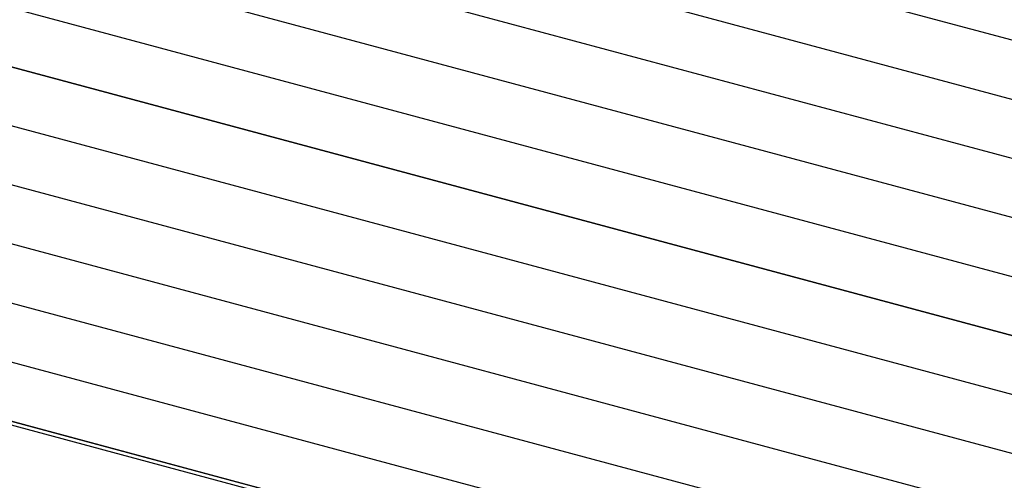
# Model space of a CAD drawing. Header units: millimetres. Extents: x 6 to 414, y 7 to 290.
# Tile 215 of 256: x 145.092 to 146.514, y 167.259 to 167.924. Entities that reach past the tile are written whole.
import ezdxf

# ---------------------------------------------------------------- set-up
doc = ezdxf.new("R2010")
doc.units = ezdxf.units.MM
doc.header["$LTSCALE"] = 23.1
for name, color, linetype in [('LABEL_2', 7, 'CONTINUOUS'), ('PRT0001_2', 7, 'CONTINUOUS'), ('PRT0002_2', 7, 'CONTINUOUS')]:
    doc.layers.add(name, color=color, linetype=linetype)

msp = doc.modelspace()

# ---------------------------------------------------------------- linework, layer by layer
at = {"layer": 'LABEL_2', "color": 7, "linetype": 'Continuous'}
for p, q in [((144.4711, 167.5017), (146.8234, 166.8705)), ((144.4765, 167.5056), (146.8288, 166.8744))]:
    msp.add_line(p, q, dxfattribs=at)
at = {"layer": 'PRT0001_2', "color": 7, "linetype": 'Continuous'}
for p, q in [((148.9485, 166.8174), (144.9161, 167.8995)), ((148.8613, 166.7555), (144.8288, 167.8376)), ((148.774, 166.6936), (144.7415, 167.7757)), ((148.6868, 166.6317), (144.6543, 167.7138)), ((148.5995, 166.5698), (144.567, 167.6519)), ((148.5122, 166.5079), (144.4798, 167.59)), ((148.425, 166.446), (144.3925, 167.5281))]:
    msp.add_line(p, q, dxfattribs=at)
at = {"layer": 'PRT0002_2', "color": 7, "linetype": 'Continuous'}
for p, q in [((144.4283, 168.4569), (150.309, 166.8789)), ((144.341, 168.395), (150.2217, 166.817)), ((144.2538, 168.3331), (150.1345, 166.7551)), ((144.1665, 168.2712), (150.0472, 166.6932)), ((144.0792, 168.2093), (149.9599, 166.6313)), ((143.992, 168.1474), (149.8727, 166.5694))]:
    msp.add_line(p, q, dxfattribs=at)

doc.saveas('drawing.dxf')
